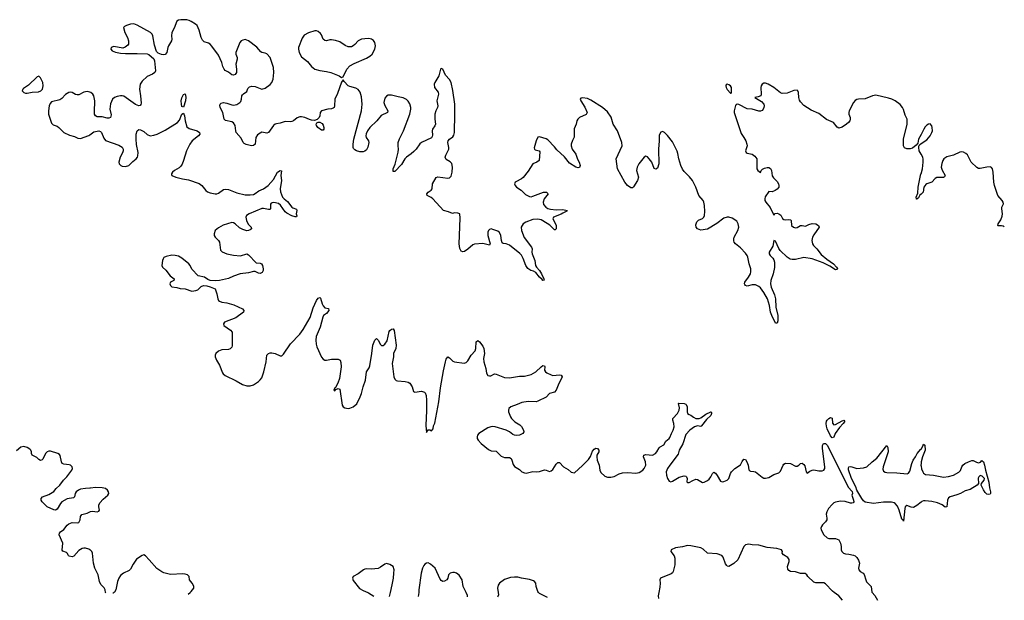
# Model space of a CAD drawing. Header units: inches. Extents: x 1552086 to 1694788, y 812325 to 917226.
# Tile 53 of 109: x 1629158 to 1641002, y 819905 to 826885. Entities that reach past the tile are written whole.
import ezdxf

# ---------------------------------------------------------------- set-up
doc = ezdxf.new("R2010")
doc.units = ezdxf.units.IN
doc.header["$MEASUREMENT"] = 0
for name, color, linetype in [('B6822', 7, 'Continuous'), ('B6831', 7, 'Continuous'), ('B6832', 7, 'Continuous'), ('B6842', 7, 'Continuous')]:
    doc.layers.add(name, color=color, linetype=linetype)

msp = doc.modelspace()

# ---------------------------------------------------------------- linework, layer by layer
at = {"layer": 'B6822', "color": 6, "elevation": 800}
msp.add_lwpolyline([(1629390, 826204), (1629370, 826198), (1629263, 826097), (1629203, 826057), (1629195, 826050), (1629189, 826030), (1629207, 826010), (1629230, 826003), (1629250, 826002), (1629290, 826010), (1629310, 826014), (1629384, 826016), (1629412, 826028), (1629431, 826049), (1629440, 826090), (1629435, 826130), (1629410, 826186)], close=True, dxfattribs=at)
for points in [[(1630000, 826014), (1629970, 826023), (1629930, 826015), (1629870, 825981), (1629850, 825980), (1629830, 825987), (1629790, 826010), (1629770, 826014), (1629750, 826009), (1629710, 825985), (1629664, 825936), (1629640, 825920), (1629542, 825898), (1629523, 825877), (1629512, 825850), (1629504, 825790), (1629504, 825750), (1629540, 825640), (1629560, 825620), (1629610, 825606), (1629631, 825590), (1629690, 825528), (1629757, 825497), (1629819, 825479), (1629859, 825459), (1629890, 825455), (1629990, 825493), (1630000, 825500)], [(1630000, 821251), (1629950, 821249), (1629890, 821239), (1629864, 821230), (1629839, 821210), (1629827, 821190), (1629817, 821150), (1629804, 821136), (1629730, 821125), (1629667, 821090), (1629650, 821070), (1629610, 820999), (1629590, 820990), (1629570, 820994), (1629490, 821030), (1629429, 821090), (1629416, 821110), (1629416, 821130), (1629431, 821149), (1629510, 821175), (1629569, 821211), (1629597, 821250), (1629641, 821290), (1629687, 821350), (1629725, 821390), (1629785, 821470), (1629794, 821490), (1629791, 821510), (1629770, 821528), (1629754, 821534), (1629690, 821540), (1629671, 821551), (1629660, 821570), (1629645, 821645), (1629637, 821657), (1629617, 821670), (1629530, 821696), (1629510, 821696), (1629490, 821690), (1629468, 821670), (1629438, 821602), (1629430, 821593), (1629410, 821587), (1629390, 821596), (1629363, 821623), (1629308, 821648), (1629300, 821670), (1629300, 821690), (1629293, 821710), (1629282, 821722), (1629250, 821742), (1629207, 821753), (1629174, 821746), (1629118, 821702)], [(1630000, 820513), (1629990, 820519), (1629951, 820531), (1629930, 820533), (1629910, 820529), (1629870, 820504), (1629810, 820436), (1629790, 820429), (1629755, 820435), (1629744, 820444), (1629730, 820470), (1629720, 820480), (1629677, 820497), (1629670, 820508), (1629677, 820590), (1629635, 820690), (1629637, 820710), (1629650, 820729), (1629690, 820755), (1629730, 820806), (1629750, 820823), (1629790, 820838), (1629850, 820834), (1629870, 820841), (1629884, 820870), (1629889, 820910), (1629906, 820934), (1629970, 820952), (1630000, 820967)]]:
    msp.add_lwpolyline(points, dxfattribs=at)
at = {"layer": 'B6831', "color": 6, "elevation": 800}
for points in [[(1630193, 819990), (1630192, 820000)], [(1630293, 820000), (1630281, 819990), (1630279, 819989)], [(1631184, 819979), (1631210, 820000)], [(1633346, 820000), (1633356, 819996), (1633417, 819955)], [(1633608, 819952), (1633619, 820000)], [(1633958, 820000), (1633953, 819949)], [(1634546, 819945), (1634544, 819964), (1634527, 820000)], [(1634913, 820000), (1634917, 819970), (1634911, 819949), (1634905, 819942)], [(1635508, 819937), (1635410, 819985), (1635399, 820000)], [(1636846, 820000), (1636837, 819957), (1636841, 819926)], [(1639056, 819908), (1639010, 819960), (1638957, 820000)], [(1639413, 820000), (1639443, 819963), (1639477, 819905)]]:
    msp.add_lwpolyline(points, dxfattribs=at)
at = {"layer": 'B6832', "color": 6, "elevation": 800}
for points in [[(1640000, 825506), (1639970, 825450), (1639961, 825399), (1639943, 825377), (1639898, 825342), (1639870, 825333), (1639830, 825332), (1639803, 825343), (1639789, 825369), (1639791, 825450), (1639834, 825630), (1639833, 825690), (1639810, 825736), (1639790, 825804), (1639778, 825830), (1639750, 825864), (1639690, 825910), (1639650, 825929), (1639610, 825941), (1639458, 825978), (1639417, 825970), (1639330, 825935), (1639250, 825930), (1639230, 825924), (1639210, 825914), (1639189, 825891), (1639137, 825790), (1639131, 825770), (1639133, 825750), (1639146, 825710), (1639148, 825690), (1639142, 825670), (1639128, 825650), (1639105, 825630), (1639050, 825594), (1639010, 825581), (1638990, 825594), (1638947, 825650), (1638864, 825684), (1638770, 825758), (1638677, 825797), (1638590, 825855), (1638550, 825899), (1638538, 825918), (1638530, 825950), (1638528, 826010), (1638520, 826030), (1638510, 826038), (1638470, 826035), (1638390, 826003), (1638330, 825996), (1638310, 826004), (1638230, 826070), (1638161, 826110), (1638130, 826120), (1638110, 826120), (1638090, 826110), (1638078, 826090), (1638072, 826070), (1638078, 825990), (1638072, 825970), (1638042, 825958), (1638001, 825950), (1638083, 825903), (1638108, 825870), (1638112, 825850), (1638109, 825830), (1638103, 825810), (1638090, 825793), (1638070, 825784), (1638050, 825784), (1637970, 825809), (1637910, 825815), (1637810, 825864), (1637790, 825869), (1637777, 825863), (1637768, 825852), (1637752, 825790), (1637752, 825770), (1637837, 825517), (1637870, 825470), (1637891, 825430), (1637906, 825390), (1637908, 825370), (1637890, 825310), (1637896, 825290), (1637910, 825280), (1637969, 825269), (1638003, 825243), (1638024, 825210), (1638024, 825090), (1638039, 825070), (1638070, 825048), (1638079, 825070), (1638092, 825088), (1638119, 825101), (1638150, 825109), (1638168, 825108), (1638190, 825094), (1638201, 825070), (1638210, 825006), (1638224, 824984), (1638270, 824940), (1638284, 824910), (1638290, 824890), (1638288, 824870), (1638270, 824848), (1638246, 824830), (1638210, 824817), (1638170, 824818), (1638125, 824755), (1638121, 824730), (1638123, 824710), (1638133, 824690), (1638185, 824625), (1638230, 824533), (1638247, 824553), (1638270, 824557), (1638290, 824550), (1638314, 824534), (1638336, 824496), (1638350, 824482), (1638370, 824477), (1638410, 824482), (1638430, 824480), (1638438, 824470), (1638442, 824410), (1638468, 824390), (1638490, 824384), (1638510, 824385), (1638550, 824411), (1638570, 824411), (1638610, 824401), (1638650, 824423), (1638690, 824434), (1638734, 824430), (1638769, 824410), (1638775, 824390), (1638710, 824300), (1638694, 824270), (1638687, 824230), (1638695, 824190), (1638707, 824170), (1638748, 824128), (1638800, 824060), (1638866, 824006), (1638948, 823950), (1638985, 823910), (1638994, 823890), (1638990, 823882), (1638970, 823877), (1638903, 823923), (1638822, 823962), (1638689, 824009), (1638590, 824026), (1638490, 824002), (1638450, 824000), (1638426, 824006), (1638389, 824029), (1638306, 824110), (1638290, 824134), (1638250, 824223), (1638230, 824229), (1638218, 824162), (1638175, 824090), (1638174, 824070), (1638185, 824050), (1638218, 824018), (1638230, 823996), (1638237, 823970), (1638236, 823904), (1638221, 823830), (1638194, 823750), (1638190, 823710), (1638199, 823670), (1638238, 823578), (1638249, 823530), (1638252, 823430), (1638276, 823330), (1638277, 823263), (1638270, 823236), (1638250, 823237), (1638205, 823330), (1638191, 823370), (1638177, 823450), (1638152, 823530), (1638110, 823606), (1638070, 823661), (1638050, 823677), (1638010, 823696), (1637970, 823697), (1637910, 823683), (1637888, 823688), (1637881, 823701), (1637878, 823710), (1637882, 823730), (1637927, 823790), (1637949, 823830), (1637954, 823854), (1637952, 823890), (1637933, 823950), (1637919, 824030), (1637910, 824051), (1637890, 824078), (1637830, 824140), (1637769, 824189), (1637754, 824210), (1637748, 824228), (1637748, 824250), (1637753, 824270), (1637795, 824350), (1637807, 824390), (1637802, 824430), (1637783, 824463), (1637730, 824500), (1637690, 824512), (1637670, 824512), (1637630, 824499), (1637544, 824436), (1637430, 824368), (1637350, 824356), (1637313, 824370), (1637295, 824390), (1637290, 824418), (1637304, 824456), (1637325, 824475), (1637370, 824493), (1637387, 824510), (1637397, 824530), (1637400, 824580), (1637396, 824650), (1637389, 824689), (1637378, 824710), (1637327, 824770), (1637292, 824872), (1637250, 824951), (1637216, 824996), (1637150, 825058), (1637130, 825088), (1637112, 825130), (1637087, 825210), (1637075, 825275), (1637065, 825305), (1637010, 825415), (1636950, 825493), (1636913, 825530), (1636890, 825539), (1636870, 825533), (1636850, 825495), (1636850, 825430), (1636841, 825330), (1636845, 825150), (1636830, 825101), (1636810, 825086), (1636790, 825097), (1636763, 825170), (1636732, 825212), (1636710, 825235), (1636690, 825244), (1636670, 825233), (1636605, 825150), (1636585, 825110), (1636579, 825070), (1636600, 824990), (1636591, 824950), (1636543, 824877), (1636530, 824864), (1636510, 824865), (1636471, 824890), (1636439, 824930), (1636349, 825090), (1636335, 825210), (1636404, 825370), (1636403, 825410), (1636350, 825550), (1636299, 825630), (1636274, 825714), (1636230, 825776), (1636168, 825828), (1636030, 825918), (1635990, 825937), (1635930, 825946), (1635910, 825941), (1635899, 825930), (1635907, 825910), (1635955, 825835), (1635983, 825770), (1635974, 825746), (1635893, 825707), (1635872, 825690), (1635860, 825670), (1635852, 825630), (1635829, 825571), (1635827, 825473), (1635806, 825434), (1635791, 825390), (1635792, 825368), (1635805, 825330), (1635847, 825270), (1635869, 825209), (1635889, 825170), (1635899, 825130), (1635893, 825107), (1635875, 825105), (1635850, 825113), (1635770, 825161), (1635710, 825237), (1635619, 825319), (1635590, 825356), (1635510, 825441), (1635490, 825452), (1635410, 825476), (1635390, 825472), (1635370, 825427), (1635346, 825346), (1635350, 825330), (1635360, 825320), (1635408, 825308), (1635416, 825296), (1635405, 825190), (1635379, 825170), (1635330, 825150), (1635275, 825065), (1635214, 824986), (1635193, 824970), (1635125, 824935), (1635118, 824930), (1635110, 824910), (1635117, 824890), (1635133, 824873), (1635190, 824837), (1635242, 824782), (1635290, 824759), (1635310, 824757), (1635330, 824763), (1635458, 824810), (1635497, 824810), (1635515, 824790), (1635467, 824733), (1635454, 824690), (1635461, 824661), (1635486, 824630), (1635513, 824613), (1635545, 824605), (1635610, 824598), (1635690, 824602), (1635744, 824590), (1635739, 824581), (1635690, 824560), (1635670, 824546), (1635579, 824510), (1635572, 824490), (1635600, 824440), (1635610, 824410), (1635611, 824369), (1635600, 824360), (1635590, 824358), (1635534, 824414), (1635450, 824467), (1635430, 824477), (1635390, 824487), (1635330, 824481), (1635248, 824452), (1635215, 824430), (1635190, 824390), (1635194, 824350), (1635228, 824268), (1635316, 824150), (1635323, 824130), (1635319, 824090), (1635323, 824070), (1635356, 823990), (1635363, 823930), (1635375, 823910), (1635411, 823871), (1635436, 823830), (1635464, 823770), (1635466, 823754), (1635451, 823749), (1635443, 823763), (1635409, 823790), (1635366, 823846), (1635340, 823860), (1635305, 823870), (1635270, 823892), (1635245, 823930), (1635215, 824015), (1635194, 824054), (1635175, 824075), (1635050, 824176), (1635010, 824190), (1634973, 824193), (1634962, 824202), (1634952, 824230), (1634945, 824290), (1634930, 824327), (1634910, 824341), (1634850, 824364), (1634830, 824369), (1634810, 824364), (1634796, 824350), (1634788, 824330), (1634790, 824290), (1634819, 824190), (1634810, 824176), (1634730, 824195), (1634630, 824185), (1634610, 824177), (1634550, 824124), (1634510, 824099), (1634490, 824094), (1634470, 824102), (1634454, 824134), (1634446, 824190), (1634457, 824497), (1634452, 824552), (1634430, 824559), (1634390, 824564), (1634366, 824554), (1634316, 824576), (1634257, 824590), (1634129, 824730), (1634107, 824747), (1634060, 824770), (1634055, 824790), (1634072, 824810), (1634106, 824834), (1634118, 824850), (1634123, 824910), (1634170, 824988), (1634190, 824994), (1634310, 824980), (1634330, 824982), (1634350, 825005), (1634359, 825050), (1634363, 825110), (1634355, 825155), (1634336, 825176), (1634290, 825203), (1634277, 825230), (1634283, 825257), (1634319, 825330), (1634322, 825350), (1634309, 825410), (1634312, 825430), (1634330, 825450), (1634370, 825477), (1634382, 825498), (1634390, 825530), (1634394, 825750), (1634391, 825871), (1634370, 826035), (1634350, 826130), (1634330, 826165), (1634279, 826219), (1634250, 826291), (1634230, 826298), (1634220, 826290), (1634202, 826210), (1634150, 826130), (1634144, 826110), (1634149, 826070), (1634194, 826014), (1634197, 825990), (1634177, 825910), (1634188, 825850), (1634183, 825830), (1634162, 825790), (1634152, 825750), (1634150, 825690), (1634160, 825630), (1634153, 825607), (1634123, 825570), (1634120, 825550), (1634124, 825496), (1634120, 825480), (1634110, 825465), (1633990, 825410), (1633970, 825394), (1633926, 825330), (1633900, 825300), (1633868, 825272), (1633810, 825231), (1633790, 825210), (1633750, 825143), (1633670, 825058), (1633650, 825061), (1633649, 825090), (1633674, 825146), (1633711, 825291), (1633715, 825330), (1633709, 825370), (1633712, 825410), (1633728, 825452), (1633777, 825550), (1633852, 825750), (1633863, 825810), (1633862, 825830), (1633850, 825872), (1633830, 825904), (1633810, 825925), (1633770, 825946), (1633710, 825956), (1633630, 825978), (1633590, 825977), (1633570, 825967), (1633550, 825940), (1633540, 825890), (1633550, 825854), (1633585, 825790), (1633582, 825770), (1633507, 825733), (1633453, 825667), (1633370, 825587), (1633342, 825550), (1633327, 825513), (1633323, 825490), (1633327, 825470), (1633355, 825430), (1633359, 825410), (1633346, 825354), (1633330, 825321), (1633310, 825303), (1633290, 825296), (1633250, 825298), (1633210, 825308), (1633190, 825319), (1633175, 825335), (1633169, 825350), (1633169, 825390), (1633178, 825450), (1633269, 825790), (1633277, 825870), (1633270, 825956), (1633253, 826013), (1633230, 826045), (1633202, 826062), (1633130, 826081), (1633111, 826091), (1633060, 826140), (1633050, 826162), (1633030, 826135), (1632982, 825998), (1632950, 825930), (1632947, 825850), (1632940, 825830), (1632930, 825820), (1632910, 825812), (1632865, 825810), (1632789, 825791), (1632774, 825770), (1632769, 825730), (1632761, 825710), (1632737, 825683), (1632706, 825674), (1632670, 825675), (1632643, 825683), (1632589, 825710), (1632550, 825718), (1632530, 825716), (1632496, 825704), (1632450, 825670), (1632430, 825661), (1632410, 825658), (1632350, 825660), (1632290, 825641), (1632246, 825634), (1632230, 825628), (1632210, 825611), (1632150, 825529), (1632130, 825519), (1632070, 825531), (1632050, 825522), (1632020, 825500), (1631999, 825470), (1631990, 825390), (1631970, 825373), (1631951, 825369), (1631930, 825372), (1631884, 825384), (1631857, 825397), (1631846, 825410), (1631822, 825462), (1631763, 825530), (1631757, 825550), (1631752, 825612), (1631730, 825646), (1631710, 825656), (1631634, 825674), (1631616, 825690), (1631600, 825770), (1631569, 825830), (1631564, 825856), (1631569, 825871), (1631580, 825880), (1631610, 825889), (1631650, 825882), (1631710, 825860), (1631730, 825858), (1631770, 825866), (1631807, 825890), (1631817, 825903), (1631827, 825930), (1631832, 825968), (1631839, 825981), (1631850, 825995), (1631890, 826022), (1631902, 826058), (1631921, 826079), (1631950, 826086), (1631990, 826082), (1632070, 826051), (1632110, 826061), (1632170, 826107), (1632190, 826131), (1632208, 826170), (1632217, 826250), (1632211, 826310), (1632170, 826430), (1632130, 826473), (1632110, 826483), (1632070, 826490), (1632058, 826498), (1632010, 826554), (1631910, 826631), (1631870, 826645), (1631841, 826639), (1631824, 826630), (1631807, 826610), (1631759, 826490), (1631757, 826470), (1631773, 826430), (1631775, 826410), (1631757, 826350), (1631768, 826290), (1631765, 826250), (1631750, 826225), (1631730, 826216), (1631710, 826222), (1631672, 826252), (1631630, 826273), (1631616, 826290), (1631602, 826322), (1631588, 826370), (1631550, 826457), (1631470, 826567), (1631449, 826590), (1631430, 826601), (1631378, 826618), (1631357, 826637), (1631342, 826670), (1631319, 826759), (1631293, 826813), (1631275, 826830), (1631222, 826862), (1631196, 826876), (1631170, 826883), (1631095, 826885), (1631070, 826880), (1631050, 826868), (1631018, 826782), (1630990, 826730), (1630984, 826690), (1630988, 826650), (1630984, 826630), (1630948, 826572), (1630940, 826550), (1630930, 826490), (1630910, 826466), (1630890, 826462), (1630865, 826465), (1630824, 826484), (1630804, 826504), (1630778, 826578), (1630759, 826690), (1630750, 826710), (1630732, 826730), (1630570, 826818), (1630530, 826833), (1630490, 826830), (1630445, 826815), (1630417, 826803), (1630408, 826790), (1630423, 826730), (1630457, 826670), (1630469, 826630), (1630468, 826592), (1630460, 826580), (1630426, 826554), (1630397, 826543), (1630290, 826562), (1630258, 826550), (1630255, 826530), (1630272, 826510), (1630310, 826493), (1630370, 826482), (1630430, 826477), (1630570, 826480), (1630690, 826475), (1630710, 826465), (1630773, 826413), (1630779, 826390), (1630790, 826270), (1630782, 826250), (1630756, 826230), (1630690, 826203), (1630630, 826145), (1630609, 826110), (1630599, 826050), (1630611, 825971), (1630619, 825881), (1630616, 825864), (1630607, 825853), (1630590, 825849), (1630550, 825865), (1630410, 825965), (1630390, 825971), (1630370, 825971), (1630330, 825963), (1630298, 825950), (1630275, 825930), (1630250, 825873), (1630243, 825810), (1630259, 825741), (1630251, 825709), (1630230, 825700), (1630210, 825701), (1630150, 825716), (1630090, 825717), (1630069, 825729), (1630060, 825750), (1630057, 825777), (1630061, 825910), (1630050, 825970), (1630037, 825990), (1630014, 826010), (1630000, 826014)], [(1630000, 825500), (1630050, 825535), (1630110, 825548), (1630130, 825542), (1630143, 825530), (1630170, 825462), (1630190, 825432), (1630350, 825376), (1630390, 825354), (1630403, 825330), (1630403, 825310), (1630395, 825285), (1630365, 825230), (1630352, 825170), (1630356, 825150), (1630376, 825130), (1630390, 825124), (1630430, 825121), (1630473, 825130), (1630521, 825179), (1630560, 825210), (1630574, 825230), (1630580, 825250), (1630582, 825290), (1630564, 825384), (1630559, 825450), (1630560, 825510), (1630570, 825550), (1630590, 825564), (1630610, 825561), (1630650, 825539), (1630690, 825504), (1630727, 825490), (1630770, 825495), (1630810, 825507), (1630910, 825558), (1631058, 825650), (1631082, 825678), (1631110, 825749), (1631130, 825759), (1631142, 825730), (1631150, 825667), (1631170, 825598), (1631197, 825577), (1631294, 825550), (1631322, 825530), (1631324, 825510), (1631309, 825490), (1631233, 825430), (1631203, 825390), (1631165, 825310), (1631127, 825190), (1631112, 825148), (1631097, 825123), (1631077, 825103), (1631019, 825070), (1630995, 825050), (1630983, 825030), (1630984, 825024), (1630990, 825010), (1631038, 824990), (1631118, 824970), (1631190, 824960), (1631317, 824917), (1631350, 824890), (1631397, 824830), (1631416, 824816), (1631450, 824802), (1631510, 824792), (1631530, 824793), (1631550, 824801), (1631610, 824842), (1631630, 824848), (1631670, 824843), (1631770, 824803), (1631870, 824781), (1631930, 824778), (1631970, 824785), (1631990, 824795), (1632034, 824826), (1632090, 824850), (1632149, 824890), (1632210, 824963), (1632258, 825050), (1632290, 825072), (1632308, 825068), (1632299, 825010), (1632309, 824950), (1632290, 824850), (1632294, 824814), (1632321, 824750), (1632340, 824730), (1632380, 824700), (1632431, 824631), (1632442, 824622), (1632487, 824607), (1632490, 824590), (1632482, 824550), (1632492, 824528), (1632486, 824514), (1632470, 824514), (1632430, 824525), (1632370, 824557), (1632350, 824575), (1632296, 824656), (1632273, 824673), (1632214, 824686), (1632196, 824684), (1632183, 824677), (1632175, 824665), (1632174, 824610), (1632170, 824604), (1632150, 824602), (1632090, 824616), (1632070, 824614), (1631918, 824550), (1631887, 824530), (1631878, 824510), (1631885, 824470), (1631907, 824427), (1631942, 824390), (1631947, 824370), (1631930, 824357), (1631910, 824350), (1631890, 824348), (1631841, 824361), (1631804, 824384), (1631750, 824430), (1631730, 824442), (1631710, 824447), (1631606, 824414), (1631550, 824383), (1631511, 824350), (1631497, 824310), (1631499, 824290), (1631510, 824270), (1631550, 824230), (1631562, 824210), (1631572, 824112), (1631593, 824093), (1631650, 824070), (1631730, 824052), (1631813, 824047), (1631890, 824068), (1631910, 824056), (1632002, 823962), (1632050, 823958), (1632068, 823948), (1632077, 823930), (1632087, 823890), (1632088, 823870), (1632075, 823845), (1632050, 823834), (1632030, 823837), (1631990, 823857), (1631970, 823859), (1631910, 823842), (1631810, 823830), (1631730, 823802), (1631670, 823775), (1631561, 823750), (1631510, 823747), (1631450, 823751), (1631421, 823761), (1631380, 823790), (1631306, 823806), (1631230, 823884), (1631207, 823930), (1631191, 823950), (1631110, 824019), (1631070, 824042), (1631030, 824051), (1630990, 824052), (1630921, 824039), (1630894, 824026), (1630883, 824010), (1630877, 823990), (1630870, 823930), (1630877, 823910), (1630915, 823875), (1630970, 823807), (1631016, 823770), (1631012, 823750), (1630971, 823730), (1630963, 823710), (1630971, 823690), (1630990, 823675), (1631047, 823667), (1631090, 823653), (1631150, 823649), (1631230, 823622), (1631279, 823630), (1631301, 823639), (1631343, 823677), (1631370, 823688), (1631410, 823686), (1631450, 823674), (1631508, 823648), (1631530, 823590), (1631541, 823530), (1631551, 823510), (1631562, 823502), (1631590, 823490), (1631650, 823480), (1631735, 823455), (1631837, 823410), (1631855, 823390), (1631850, 823368), (1631759, 823301), (1631623, 823250), (1631608, 823230), (1631613, 823210), (1631694, 823154), (1631713, 823130), (1631715, 822965), (1631710, 822947), (1631690, 822927), (1631670, 822921), (1631590, 822916), (1631550, 822901), (1631517, 822870), (1631510, 822850), (1631510, 822830), (1631526, 822790), (1631560, 822730), (1631598, 822638), (1631606, 822626), (1631629, 822609), (1631762, 822542), (1631838, 822498), (1631890, 822481), (1631930, 822482), (1631970, 822494), (1632030, 822535), (1632050, 822553), (1632070, 822581), (1632094, 822650), (1632125, 822770), (1632131, 822850), (1632150, 822870), (1632170, 822878), (1632190, 822880), (1632232, 822872), (1632290, 822845), (1632310, 822845), (1632330, 822863), (1632414, 822986), (1632530, 823105), (1632570, 823159), (1632654, 823306), (1632690, 823421), (1632730, 823508), (1632750, 823535), (1632770, 823544), (1632777, 823537), (1632795, 823470), (1632810, 823443), (1632830, 823421), (1632871, 823411), (1632877, 823390), (1632850, 823351), (1632813, 823327), (1632803, 823310), (1632790, 823250), (1632771, 823190), (1632725, 823075), (1632720, 823030), (1632725, 822985), (1632734, 822950), (1632788, 822828), (1632810, 822802), (1632830, 822793), (1632850, 822793), (1632910, 822803), (1632970, 822804), (1632990, 822802), (1633012, 822790), (1633022, 822762), (1633025, 822710), (1633007, 822573), (1632986, 822513), (1632957, 822463), (1632950, 822459), (1632938, 822430), (1632950, 822423), (1632963, 822437), (1632989, 822451), (1633010, 822441), (1633039, 822250), (1633050, 822230), (1633070, 822220), (1633110, 822212), (1633130, 822213), (1633171, 822230), (1633212, 822268), (1633255, 822350), (1633271, 822390), (1633290, 822470), (1633318, 822550), (1633331, 822650), (1633361, 822699), (1633370, 822723), (1633396, 822870), (1633406, 822970), (1633430, 823030), (1633450, 823050), (1633470, 823030), (1633498, 822978), (1633510, 822968), (1633530, 822969), (1633550, 822984), (1633577, 823023), (1633604, 823136), (1633610, 823148), (1633630, 823165), (1633650, 823168), (1633664, 823150), (1633687, 822970), (1633682, 822930), (1633655, 822870), (1633654, 822830), (1633637, 822750), (1633658, 822590), (1633670, 822565), (1633687, 822547), (1633701, 822541), (1633796, 822536), (1633830, 822526), (1633850, 822513), (1633878, 822470), (1633894, 822414), (1633910, 822408), (1633990, 822419), (1634028, 822408), (1634037, 822397), (1634046, 822366), (1634051, 822311), (1634053, 822187), (1634044, 822004), (1634050, 821922), (1634070, 821952), (1634090, 821954), (1634110, 821942), (1634130, 821965), (1634137, 822003), (1634150, 822035), (1634200, 822290), (1634222, 822458), (1634257, 822663), (1634279, 822770), (1634290, 822803), (1634310, 822830), (1634330, 822821), (1634370, 822779), (1634390, 822770), (1634503, 822757), (1634530, 822762), (1634550, 822782), (1634590, 822850), (1634637, 822903), (1634645, 822930), (1634648, 823012), (1634670, 823027), (1634690, 823011), (1634730, 822959), (1634741, 822930), (1634748, 822870), (1634739, 822810), (1634740, 822770), (1634764, 822690), (1634775, 822635), (1634790, 822607), (1634810, 822603), (1634825, 822605), (1634870, 822627), (1634890, 822625), (1634990, 822584), (1635050, 822580), (1635170, 822599), (1635230, 822599), (1635310, 822621), (1635368, 822652), (1635430, 822712), (1635450, 822726), (1635470, 822724), (1635476, 822710), (1635471, 822670), (1635482, 822650), (1635499, 822639), (1635550, 822614), (1635570, 822609), (1635650, 822614), (1635671, 822610), (1635685, 822590), (1635677, 822570), (1635643, 822510), (1635612, 822430), (1635590, 822406), (1635530, 822392), (1635492, 822348), (1635390, 822298), (1635370, 822291), (1635273, 822293), (1635197, 822283), (1635143, 822257), (1635065, 822230), (1635044, 822210), (1635038, 822190), (1635040, 822170), (1635063, 822110), (1635075, 822090), (1635116, 822050), (1635174, 822014), (1635195, 821995), (1635220, 821950), (1635222, 821930), (1635211, 821909), (1635170, 821890), (1635130, 821886), (1635110, 821889), (1635090, 821898), (1635050, 821931), (1635012, 821950), (1634879, 821990), (1634850, 821993), (1634827, 821990), (1634790, 821976), (1634681, 821910), (1634665, 821890), (1634660, 821870), (1634663, 821850), (1634673, 821830), (1634710, 821790), (1634798, 821718), (1634830, 821702), (1634890, 821697), (1634950, 821636), (1634968, 821628), (1634990, 821623), (1635050, 821621), (1635070, 821611), (1635080, 821590), (1635096, 821536), (1635110, 821514), (1635170, 821475), (1635199, 821450), (1635230, 821436), (1635250, 821434), (1635330, 821454), (1635370, 821449), (1635409, 821451), (1635470, 821471), (1635490, 821469), (1635530, 821452), (1635550, 821460), (1635570, 821475), (1635610, 821540), (1635630, 821560), (1635650, 821560), (1635698, 821510), (1635755, 821475), (1635790, 821446), (1635830, 821438), (1635930, 821524), (1636001, 821599), (1636026, 821634), (1636050, 821697), (1636070, 821723), (1636090, 821734), (1636110, 821731), (1636124, 821710), (1636126, 821690), (1636102, 821650), (1636100, 821630), (1636106, 821590), (1636130, 821530), (1636137, 821470), (1636150, 821441), (1636197, 821397), (1636230, 821385), (1636270, 821385), (1636310, 821393), (1636370, 821423), (1636410, 821437), (1636470, 821440), (1636570, 821433), (1636610, 821440), (1636655, 821470), (1636672, 821490), (1636690, 821530), (1636687, 821570), (1636662, 821630), (1636665, 821650), (1636690, 821656), (1636770, 821651), (1636808, 821670), (1636824, 821690), (1636850, 821738), (1636862, 821750), (1636906, 821774), (1636930, 821817), (1636971, 821849), (1636978, 821862), (1636997, 821910), (1637019, 821950), (1637029, 821990), (1637026, 822030), (1637013, 822070), (1637015, 822090), (1637071, 822149), (1637093, 822190), (1637097, 822217), (1637081, 822270), (1637087, 822273), (1637150, 822272), (1637170, 822263), (1637177, 822257), (1637188, 822230), (1637188, 822170), (1637192, 822152), (1637210, 822137), (1637230, 822130), (1637265, 822105), (1637292, 822092), (1637330, 822090), (1637350, 822097), (1637410, 822141), (1637470, 822170), (1637474, 822170), (1637479, 822159), (1637479, 822150), (1637470, 822128), (1637420, 822080), (1637360, 822000), (1637350, 821992), (1637310, 822001), (1637276, 821990), (1637219, 821950), (1637170, 821899), (1637134, 821786), (1637093, 821710), (1637077, 821663), (1636977, 821530), (1636952, 821490), (1636935, 821450), (1636937, 821410), (1636950, 821370), (1636970, 821338), (1636990, 821330), (1637010, 821338), (1637090, 821384), (1637150, 821399), (1637170, 821398), (1637181, 821390), (1637186, 821370), (1637185, 821330), (1637190, 821320), (1637210, 821322), (1637254, 821346), (1637290, 821359), (1637310, 821357), (1637370, 821322), (1637390, 821323), (1637430, 821343), (1637450, 821359), (1637472, 821390), (1637490, 821430), (1637510, 821446), (1637530, 821432), (1637550, 821405), (1637590, 821338), (1637610, 821328), (1637630, 821332), (1637670, 821349), (1637690, 821369), (1637708, 821430), (1637720, 821450), (1637761, 821490), (1637830, 821532), (1637850, 821575), (1637870, 821602), (1637890, 821598), (1637906, 821570), (1637921, 821530), (1637930, 821471), (1637941, 821461), (1637950, 821455), (1637990, 821454), (1638010, 821447), (1638090, 821385), (1638110, 821374), (1638130, 821371), (1638170, 821382), (1638230, 821416), (1638290, 821435), (1638310, 821455), (1638341, 821530), (1638350, 821541), (1638370, 821552), (1638430, 821549), (1638490, 821519), (1638510, 821518), (1638531, 821529), (1638550, 821549), (1638570, 821555), (1638590, 821539), (1638601, 821521), (1638618, 821450), (1638630, 821433), (1638663, 821457), (1638691, 821469), (1638710, 821472), (1638770, 821462), (1638810, 821462), (1638832, 821470), (1638843, 821490), (1638845, 821510), (1638816, 821730), (1638816, 821764), (1638829, 821791), (1638850, 821788), (1638871, 821771), (1638913, 821693), (1639125, 821265), (1639171, 821211), (1639176, 821190), (1639168, 821170), (1639189, 821110), (1639191, 821089), (1639184, 821076), (1639169, 821071), (1639150, 821072), (1639089, 821091), (1639030, 821095), (1638970, 821084), (1638950, 821075), (1638930, 821058), (1638887, 821010), (1638866, 820970), (1638861, 820941), (1638868, 820890), (1638866, 820870), (1638853, 820847), (1638815, 820810), (1638802, 820790), (1638794, 820770), (1638798, 820750), (1638830, 820690), (1638870, 820656), (1638890, 820648), (1638970, 820649), (1639012, 820632), (1639033, 820590), (1639039, 820550), (1639038, 820510), (1639046, 820490), (1639066, 820470), (1639090, 820462), (1639130, 820459), (1639190, 820446), (1639210, 820438), (1639230, 820420), (1639250, 820388), (1639260, 820350), (1639248, 820292), (1639253, 820270), (1639270, 820250), (1639304, 820230), (1639316, 820216), (1639335, 820150), (1639346, 820126), (1639402, 820070), (1639410, 820003), (1639413, 820000)], [(1640000, 825269), (1639977, 825310), (1639972, 825348), (1639974, 825366), (1639980, 825380), (1640000, 825396)], [(1640000, 824789), (1639984, 824776), (1639970, 824745), (1639950, 824726), (1639947, 824727), (1639941, 824750), (1639961, 824799), (1639964, 824870), (1639999, 825030), (1640000, 825032)], [(1640000, 821085), (1639950, 821046), (1639910, 821022), (1639883, 821023), (1639830, 821045), (1639811, 821029), (1639805, 821010), (1639790, 820856), (1639787, 820867), (1639770, 820881), (1639736, 820990), (1639716, 821036), (1639690, 821070), (1639677, 821077), (1639645, 821085), (1639550, 821086), (1639430, 821070), (1639330, 821086), (1639310, 821100), (1639288, 821128), (1639230, 821230), (1639217, 821270), (1639162, 821370), (1639128, 821472), (1639126, 821494), (1639130, 821510), (1639150, 821513), (1639170, 821509), (1639230, 821488), (1639310, 821497), (1639350, 821510), (1639411, 821569), (1639470, 821612), (1639590, 821765), (1639603, 821743), (1639605, 821690), (1639545, 821510), (1639542, 821482), (1639550, 821458), (1639570, 821446), (1639590, 821440), (1639710, 821438), (1639835, 821425), (1639850, 821432), (1639865, 821455), (1639888, 821550), (1639907, 821590), (1639932, 821628), (1639952, 821670), (1639999, 821721), (1640000, 821723)], [(1640000, 821550), (1639998, 821530), (1640000, 821519)], [(1630000, 820967), (1630010, 820972), (1630036, 820976), (1630090, 820969), (1630110, 820977), (1630119, 820990), (1630109, 821029), (1630110, 821050), (1630124, 821076), (1630161, 821119), (1630219, 821170), (1630229, 821190), (1630226, 821210), (1630213, 821230), (1630190, 821247), (1630150, 821258), (1630070, 821260), (1630009, 821251), (1630000, 821251)], [(1638957, 820000), (1638936, 820016), (1638850, 820104), (1638830, 820114), (1638736, 820116), (1638710, 820123), (1638640, 820190), (1638628, 820210), (1638608, 820228), (1638550, 820228), (1638490, 820247), (1638430, 820250), (1638410, 820261), (1638399, 820279), (1638395, 820310), (1638415, 820370), (1638415, 820395), (1638398, 820418), (1638348, 820450), (1638328, 820470), (1638334, 820490), (1638323, 820510), (1638267, 820527), (1638150, 820538), (1638050, 820567), (1637970, 820570), (1637930, 820578), (1637890, 820571), (1637867, 820553), (1637795, 820390), (1637750, 820345), (1637690, 820310), (1637670, 820313), (1637663, 820323), (1637650, 820344), (1637622, 820422), (1637603, 820443), (1637550, 820462), (1637430, 820472), (1637380, 820520), (1637350, 820535), (1637230, 820559), (1637190, 820562), (1637130, 820546), (1637046, 820534), (1636994, 820510), (1636992, 820490), (1637030, 820440), (1637038, 820410), (1637037, 820330), (1637019, 820250), (1637010, 820235), (1636996, 820224), (1636867, 820170), (1636857, 820150), (1636862, 820110), (1636859, 820061), (1636846, 820000)], [(1630192, 820000), (1630188, 820030), (1630173, 820053), (1630134, 820094), (1630118, 820130), (1630101, 820210), (1630064, 820290), (1630045, 820350), (1630034, 820470), (1630026, 820490), (1630010, 820508), (1630000, 820513)], [(1631210, 820000), (1631222, 820010), (1631254, 820050), (1631253, 820073), (1631232, 820112), (1631202, 820150), (1631195, 820190), (1631178, 820210), (1631150, 820220), (1631122, 820222), (1630973, 820213), (1630894, 820234), (1630867, 820247), (1630806, 820286), (1630717, 820390), (1630670, 820438), (1630650, 820450), (1630630, 820445), (1630562, 820398), (1630522, 820338), (1630490, 820277), (1630477, 820263), (1630407, 820230), (1630370, 820202), (1630350, 820170), (1630335, 820130), (1630320, 820050), (1630314, 820030), (1630297, 820003), (1630293, 820000)], [(1633619, 820000), (1633639, 820090), (1633655, 820170), (1633660, 820230), (1633661, 820270), (1633650, 820311), (1633610, 820333), (1633570, 820346), (1633550, 820337), (1633499, 820301), (1633470, 820287), (1633390, 820280), (1633330, 820284), (1633310, 820278), (1633293, 820270), (1633230, 820222), (1633171, 820190), (1633163, 820170), (1633170, 820141), (1633247, 820047), (1633290, 820021), (1633346, 820000)], [(1634527, 820000), (1634494, 820070), (1634480, 820150), (1634446, 820206), (1634414, 820230), (1634390, 820237), (1634370, 820239), (1634337, 820230), (1634318, 820210), (1634310, 820170), (1634298, 820150), (1634270, 820134), (1634250, 820132), (1634230, 820142), (1634217, 820157), (1634154, 820290), (1634100, 820340), (1634070, 820353), (1634050, 820350), (1634030, 820337), (1634018, 820322), (1634002, 820290), (1633988, 820232), (1633961, 820030), (1633958, 820000)], [(1635399, 820000), (1635390, 820012), (1635372, 820070), (1635365, 820110), (1635350, 820130), (1635337, 820137), (1635290, 820154), (1635196, 820170), (1635150, 820182), (1635110, 820184), (1635063, 820177), (1634990, 820155), (1634929, 820111), (1634914, 820086), (1634906, 820050), (1634913, 820000)]]:
    msp.add_lwpolyline(points, dxfattribs=at)
for points in [[(1632710, 826751), (1632632, 826728), (1632581, 826699), (1632556, 826664), (1632513, 826550), (1632513, 826530), (1632522, 826490), (1632550, 826438), (1632622, 826382), (1632670, 826320), (1632710, 826290), (1632770, 826273), (1632850, 826262), (1632899, 826250), (1633001, 826210), (1633030, 826191), (1633050, 826196), (1633094, 826290), (1633129, 826331), (1633180, 826360), (1633330, 826422), (1633370, 826445), (1633398, 826470), (1633431, 826530), (1633440, 826570), (1633432, 826610), (1633415, 826635), (1633390, 826652), (1633358, 826658), (1633310, 826656), (1633270, 826649), (1633230, 826632), (1633190, 826586), (1633170, 826569), (1633150, 826560), (1633130, 826558), (1633110, 826560), (1633074, 826574), (1633010, 826619), (1632956, 826636), (1632910, 826644), (1632890, 826643), (1632850, 826631), (1632830, 826634), (1632809, 826650), (1632790, 826701), (1632778, 826718), (1632750, 826741), (1632730, 826750)], [(1637670, 826109), (1637658, 826102), (1637653, 826090), (1637657, 826070), (1637667, 826047), (1637710, 826003), (1637717, 826003), (1637722, 826010), (1637720, 826070), (1637707, 826090), (1637690, 826102)], [(1631130, 825832), (1631110, 825842), (1631103, 825870), (1631101, 825910), (1631110, 825945), (1631130, 825987), (1631150, 825993), (1631155, 825955), (1631153, 825910)], [(1632790, 825555), (1632743, 825590), (1632727, 825613), (1632724, 825630), (1632734, 825646), (1632748, 825652), (1632770, 825652), (1632797, 825637), (1632810, 825616), (1632817, 825590), (1632816, 825570), (1632810, 825557)], [(1638950, 822015), (1638970, 822017), (1639050, 822064), (1639070, 822070), (1639079, 822059), (1639079, 822050), (1639065, 822030), (1639019, 821981), (1638969, 821911), (1638950, 821866), (1638930, 821859), (1638910, 821882), (1638870, 821967), (1638863, 821997), (1638859, 822030), (1638863, 822057), (1638870, 822070), (1638890, 822090), (1638910, 822102), (1638930, 822096), (1638936, 822036)]]:
    msp.add_lwpolyline(points, close=True, dxfattribs=at)
at = {"layer": 'B6842', "color": 6, "elevation": 800}
for points in [[(1640000, 825396), (1640002, 825398), (1640070, 825439), (1640110, 825489), (1640132, 825530), (1640137, 825550), (1640136, 825590), (1640130, 825610), (1640110, 825632), (1640090, 825630), (1640070, 825615), (1640050, 825596), (1640034, 825570), (1640000, 825506)], [(1641002, 824396), (1640990, 824404), (1640970, 824408), (1640930, 824406), (1640924, 824410), (1640930, 824430), (1640962, 824478), (1640978, 824522), (1640982, 824550), (1640972, 824610), (1640974, 824630), (1640991, 824670), (1640987, 824690), (1640977, 824710), (1640925, 824770), (1640884, 824890), (1640875, 824930), (1640870, 825050), (1640861, 825090), (1640850, 825106), (1640830, 825114), (1640790, 825113), (1640710, 825095), (1640690, 825096), (1640670, 825106), (1640605, 825170), (1640560, 825260), (1640538, 825278), (1640510, 825293), (1640490, 825298), (1640466, 825294), (1640390, 825258), (1640310, 825237), (1640275, 825210), (1640262, 825190), (1640250, 825157), (1640243, 825110), (1640254, 825074), (1640290, 825010), (1640283, 824997), (1640270, 824989), (1640190, 824987), (1640170, 824977), (1640130, 824931), (1640070, 824911), (1640058, 824902), (1640034, 824870), (1640025, 824810), (1640000, 824789)], [(1640000, 825032), (1640019, 825090), (1640028, 825170), (1640027, 825207), (1640022, 825230), (1640000, 825269)], [(1640000, 821723), (1640021, 821759), (1640030, 821782), (1640048, 821768), (1640050, 821710), (1640018, 821630), (1640002, 821570), (1640000, 821550)], [(1640000, 821519), (1640007, 821487), (1640021, 821450), (1640032, 821432), (1640056, 821416), (1640150, 821408), (1640270, 821386), (1640332, 821392), (1640390, 821409), (1640457, 821443), (1640476, 821464), (1640492, 821510), (1640504, 821530), (1640529, 821551), (1640570, 821571), (1640610, 821586), (1640627, 821587), (1640666, 821566), (1640690, 821559), (1640715, 821565), (1640730, 821584), (1640750, 821568), (1640764, 821530), (1640774, 821470), (1640815, 821325), (1640825, 821255), (1640838, 821210), (1640837, 821190), (1640830, 821179), (1640810, 821175), (1640790, 821179), (1640770, 821200), (1640750, 821231), (1640722, 821290), (1640727, 821310), (1640761, 821350), (1640762, 821370), (1640737, 821397), (1640710, 821403), (1640696, 821390), (1640688, 821372), (1640691, 821310), (1640674, 821290), (1640590, 821236), (1640530, 821219), (1640477, 821190), (1640430, 821171), (1640351, 821150), (1640330, 821136), (1640317, 821110), (1640310, 821030), (1640290, 821025), (1640254, 821054), (1640197, 821077), (1640132, 821092), (1640050, 821099), (1640030, 821099), (1640010, 821093), (1640000, 821085)]]:
    msp.add_lwpolyline(points, dxfattribs=at)

doc.saveas('drawing.dxf')
